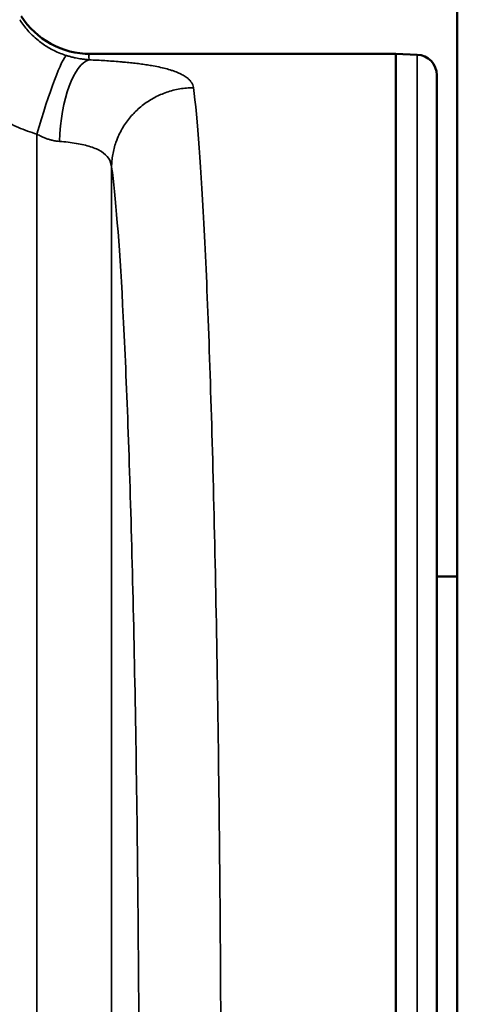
# Model space of a CAD drawing. Header units: millimetres. Extents: x 50 to 3176, y 50 to 2109.
# Tile 124 of 256: x 973 to 983, y 498 to 522. Entities that reach past the tile are written whole.
import ezdxf

# ---------------------------------------------------------------- set-up
doc = ezdxf.new("R2010")
doc.units = ezdxf.units.MM
doc.header["$LTSCALE"] = 10
doc.layers.add('Visible (ISO)', color=7, linetype='Continuous', lineweight=50)
doc.layers.add('Visible Narrow (ISO)', color=7, linetype='Continuous', lineweight=35)

msp = doc.modelspace()

# ---------------------------------------------------------------- linework, layer by layer
at = {"layer": 'Visible (ISO)'}
for p, q in [((983.453, 472.3321), (983.453, 529.7884)), ((981.953, 520.9384), (974.4943, 520.9384)), ((981.953, 520.9384), (981.953, 465.9384)), ((982.4704, 520.9204), (981.953, 520.9384)), ((982.953, 520.4207), (982.953, 466.4562)), ((982.953, 508.1884), (983.453, 508.1884))]:
    msp.add_line(p, q, dxfattribs=at)
msp.add_arc((982.453, 520.4207), 0.5, 0, 88, dxfattribs=at)
msp.add_ellipse((974.4946, 522.9386), major_axis=(1.994, 0.178), ratio=0.9990982, start_param=3.6198567, end_param=4.6232607, dxfattribs=at)
at = {"layer": 'Visible Narrow (ISO)'}
for p, q in [((982.4704, 520.9204), (982.4704, 465.9565)), ((973.1902, 468.8054), (973.1902, 518.9845)), ((975.0147, 518.1769), (975.0147, 468.7))]:
    msp.add_line(p, q, dxfattribs=at)
for centre, major_axis, ratio, start_param, end_param in [((973.3646, 518.9845), (0.5634, 1.919), 0.0836507, 0.0829941, 1.5953524), ((987.2842, 502.2008), (-12.8112, 18.7317), 0.0366412, 6.2580913, 6.3818673), ((974.4677, 518.8056), (0.0798, 1.9984), 0.3626985, 0.1096083, 1.5852725)]:
    msp.add_ellipse(centre, major_axis=major_axis, ratio=ratio, start_param=start_param, end_param=end_param, dxfattribs=at)
for points, knots in [([(973.9128, 520.9008), (973.8626, 520.9162), (973.8128, 520.9336), (973.7636, 520.953), (973.7124, 520.9732), (973.6619, 520.9955), (973.6123, 521.0198), (973.5626, 521.0441), (973.5139, 521.0705), (973.4664, 521.0987), (973.3826, 521.1485), (973.3025, 521.2041), (973.2266, 521.265), (973.1751, 521.3063), (973.1256, 521.3501), (973.0781, 521.3963), (973.0404, 521.4329), (973.004, 521.4711), (972.9692, 521.5105), (972.9343, 521.5501), (972.9009, 521.5909), (972.8693, 521.6328), (972.8375, 521.6749), (972.8074, 521.7181), (972.7792, 521.7622), (972.7764, 521.7666), (972.7736, 521.7709), (972.7709, 521.7753)], [0, 0, 0, 0, 0.10828052, 0.10828052, 0.10828052, 0.22080693, 0.22080693, 0.22080693, 0.33333333, 0.33333333, 0.33333333, 0.53189133, 0.53189133, 0.53189133, 0.66666667, 0.66666667, 0.66666667, 0.77383347, 0.77383347, 0.77383347, 0.88123366, 0.88123366, 0.88123366, 0.98928168, 0.98928168, 0.98928168, 1, 1, 1, 1]), ([(974.4677, 520.7952), (974.4332, 520.7982), (974.3987, 520.8018), (974.3358, 520.8095), (974.3074, 520.8134), (974.255, 520.8214), (974.231, 520.8254), (974.1826, 520.8342), (974.1581, 520.8389), (974.1193, 520.8471), (974.1048, 520.8502), (974.0595, 520.8606), (974.0292, 520.8681), (973.9701, 520.8839), (973.9412, 520.8922), (973.9128, 520.9008)], [0, 0, 0, 0, 0.18323004, 0.18323004, 0.33333333, 0.33333333, 0.45929582, 0.45929582, 0.58835263, 0.58835263, 0.66666667, 0.66666667, 0.8342398, 0.8342398, 1, 1, 1, 1]), ([(970.9113, 520.7006), (970.9556, 520.6308), (971.0017, 520.563), (971.0978, 520.4301), (971.1479, 520.3651), (971.2523, 520.2379), (971.3066, 520.1758), (971.4155, 520.0587), (971.4698, 520.0035), (971.5923, 519.8863), (971.661, 519.8248), (971.8028, 519.7064), (971.8757, 519.6494), (972.0251, 519.5407), (972.1015, 519.489), (972.2193, 519.4148), (972.2596, 519.3904), (972.3712, 519.3254), (972.4433, 519.2864), (972.5892, 519.2132), (972.6632, 519.1789), (972.8121, 519.1152), (972.887, 519.0858), (973.0377, 519.0318), (973.1133, 519.0071), (973.1902, 518.9845)], [0, 0, 0, 0, 0.0834057, 0.0834057, 0.1678451, 0.1678451, 0.2532467, 0.2532467, 0.3333333, 0.3333333, 0.4282528, 0.4282528, 0.5232406, 0.5232406, 0.618056, 0.618056, 0.6666667, 0.6666667, 0.7515065, 0.7515065, 0.8359357, 0.8359357, 0.9189173, 0.9189173, 1, 1, 1, 1]), ([(977.0135, 520.1167), (977.0094, 520.14), (977.003, 520.1625), (976.9944, 520.1843), (976.9859, 520.2058), (976.9752, 520.2265), (976.9623, 520.2465), (976.9491, 520.2669), (976.9336, 520.2866), (976.9157, 520.3056), (976.8979, 520.3244), (976.8778, 520.3426), (976.8552, 520.3601), (976.8283, 520.3808), (976.798, 520.4007), (976.7645, 520.4196), (976.7308, 520.4387), (976.6939, 520.4569), (976.6542, 520.4742), (976.6141, 520.4917), (976.5711, 520.5083), (976.5254, 520.5241), (976.5103, 520.5293), (976.495, 520.5345), (976.4793, 520.5395), (976.4323, 520.5547), (976.3827, 520.569), (976.3306, 520.5826), (976.2782, 520.5963), (976.2232, 520.6093), (976.1656, 520.6215), (976.108, 520.6337), (976.0477, 520.6452), (975.9847, 520.6561), (975.9646, 520.6595), (975.9441, 520.6629), (975.9234, 520.6663), (975.8767, 520.6738), (975.8287, 520.681), (975.7795, 520.6878), (975.7305, 520.6946), (975.6804, 520.7011), (975.6294, 520.7072), (975.5784, 520.7134), (975.5266, 520.7192), (975.4742, 520.7247), (975.4216, 520.7303), (975.3684, 520.7355), (975.3149, 520.7404), (975.2828, 520.7434), (975.2506, 520.7462), (975.2184, 520.7489), (975.157, 520.7542), (975.0954, 520.759), (975.0337, 520.7635), (974.973, 520.7679), (974.912, 520.7719), (974.8508, 520.7757), (974.7879, 520.7795), (974.7246, 520.7831), (974.6608, 520.7863), (974.5971, 520.7895), (974.5327, 520.7925), (974.4677, 520.7952)], [0, 0, 0, 0, 0.05, 0.05, 0.05, 0.0994625, 0.0994625, 0.0994625, 0.1498744, 0.1498744, 0.1498744, 0.2, 0.2, 0.2, 0.2595709, 0.2595709, 0.2595709, 0.3195335, 0.3195335, 0.3195335, 0.3800542, 0.3800542, 0.3800542, 0.4, 0.4, 0.4, 0.460031, 0.460031, 0.460031, 0.5203698, 0.5203698, 0.5203698, 0.5806999, 0.5806999, 0.5806999, 0.6, 0.6, 0.6, 0.6434934, 0.6434934, 0.6434934, 0.6868398, 0.6868398, 0.6868398, 0.7302022, 0.7302022, 0.7302022, 0.7738011, 0.7738011, 0.7738011, 0.8, 0.8, 0.8, 0.85, 0.85, 0.85, 0.8991376, 0.8991376, 0.8991376, 0.9495688, 0.9495688, 0.9495688, 1, 1, 1, 1]), ([(975.0147, 518.1769), (975.0152, 518.2269), (975.0176, 518.2778), (975.0268, 518.3796), (975.0334, 518.4306), (975.0511, 518.5326), (975.062, 518.5836), (975.0883, 518.685), (975.1036, 518.7355), (975.133, 518.8197), (975.1459, 518.8536), (975.1802, 518.9364), (975.2028, 518.9852), (975.2522, 519.081), (975.279, 519.128), (975.3366, 519.22), (975.3674, 519.265), (975.433, 519.3524), (975.4676, 519.3949), (975.5367, 519.4727), (975.5708, 519.5083), (975.6452, 519.5806), (975.686, 519.6171), (975.7705, 519.6866), (975.8143, 519.7198), (975.9043, 519.7823), (975.9506, 519.8117), (976.0453, 519.8668), (976.0938, 519.8924), (976.1886, 519.9376), (976.2347, 519.9576), (976.3331, 519.996), (976.3854, 520.014), (976.4912, 520.0458), (976.5446, 520.0594), (976.6518, 520.0824), (976.7056, 520.0917), (976.8132, 520.106), (976.867, 520.111), (976.9516, 520.1155), (976.9827, 520.1164), (977.0135, 520.1167)], [0, 0, 0, 0, 0.0549611, 0.0549611, 0.1087061, 0.1087061, 0.1618268, 0.1618268, 0.2141822, 0.2141822, 0.2496608, 0.2496608, 0.3013477, 0.3013477, 0.3525404, 0.3525404, 0.4035051, 0.4035051, 0.4543172, 0.4543172, 0.4997718, 0.4997718, 0.5500922, 0.5500922, 0.600606, 0.600606, 0.6512664, 0.6512664, 0.7023938, 0.7023938, 0.7498828, 0.7498828, 0.8029069, 0.8029069, 0.8568855, 0.8568855, 0.9114567, 0.9114567, 0.9671344, 0.9671344, 1, 1, 1, 1]), ([(977.6879, 493.4385), (977.6879, 496.4764), (977.655, 502.5521), (977.5123, 510.6738), (977.2918, 516.9197), (977.109, 519.3795), (977.0135, 520.1167)], [0, 0, 0, 0, 0.2500002, 0.5000002, 0.7500001, 1, 1, 1, 1]), ([(973.1902, 518.9845), (973.2269, 518.9632), (973.2634, 518.9437), (973.3261, 518.9138), (973.3521, 518.9024), (973.4039, 518.8817), (973.4296, 518.8723), (973.4816, 518.8553), (973.5079, 518.8476), (973.5443, 518.8382), (973.5546, 518.8356), (973.5983, 518.8254), (973.631, 518.8191), (973.6898, 518.8103), (973.716, 518.8074), (973.7418, 518.8056)], [0, 0, 0, 0, 0.1948791, 0.1948791, 0.3333333, 0.3333333, 0.469579, 0.469579, 0.6103092, 0.6103092, 0.6666667, 0.6666667, 0.8494028, 0.8494028, 1, 1, 1, 1]), ([(975.0147, 518.1769), (975.1102, 517.4932), (975.293, 515.2134), (975.5136, 509.421), (975.6563, 501.8898), (975.6892, 496.2555), (975.6892, 493.4384)], [0, 0, 0, 0, 0.25, 0.5, 0.75, 1, 1, 1, 1])]:
    msp.add_open_spline(points, degree=3, knots=knots, dxfattribs=at)
msp.add_open_spline([(973.7418, 518.8056), (973.8862, 518.7949), (974.1618, 518.7623), (974.5149, 518.6829), (974.7834, 518.5632), (974.9572, 518.403), (975.009, 518.2581), (975.0147, 518.1769)], degree=3, dxfattribs=at)

doc.saveas('drawing.dxf')
